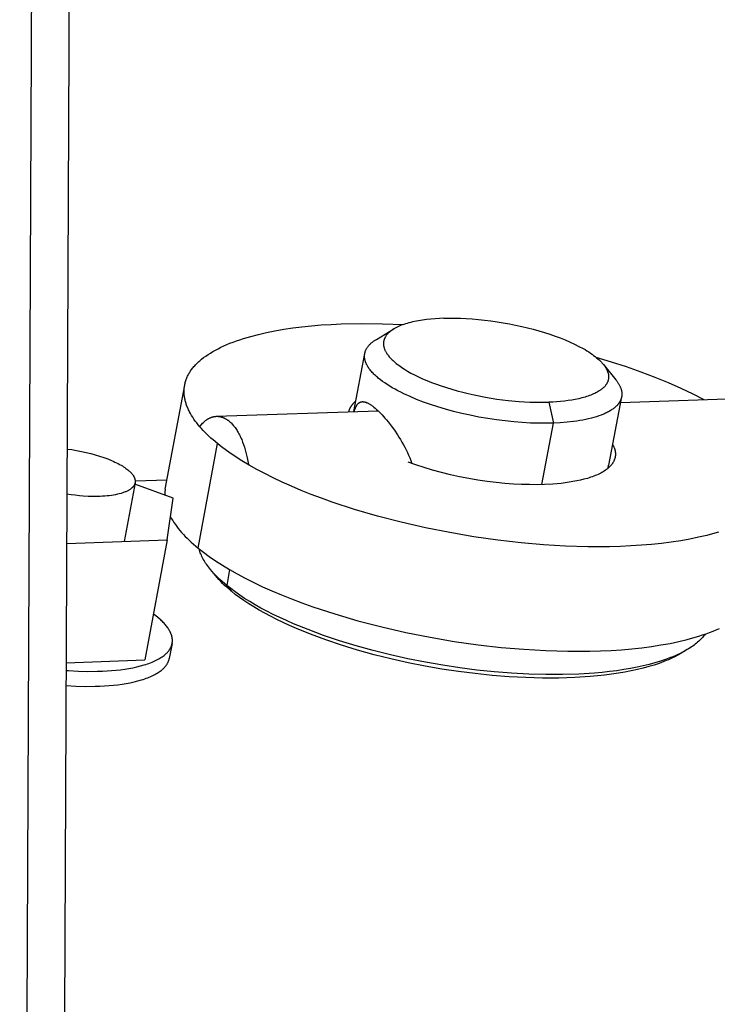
# Model space of a CAD drawing. Header units: millimetres. Extents: x -7950 to -6950, y 4408 to 5408.
# Tile 3 of 111: x -7772 to -7750, y 4574 to 4605. Entities that reach past the tile are written whole.
import ezdxf

# ---------------------------------------------------------------- set-up
doc = ezdxf.new("R2010")
doc.units = ezdxf.units.MM
doc.layers.add('SHOW Mini_Barndoor 002', color=7, linetype='Continuous', true_color=0x000000)

msp = doc.modelspace()

# ---------------------------------------------------------------- linework, layer by layer
at = {"layer": 'SHOW Mini_Barndoor 002', "color": 18, "lineweight": -3, "true_color": 0x000000}
for points in [[(-7770.774, 4859.157), (-7772.283, 4524.14)], [(-7769.587, 4859.079), (-7771.088, 4524.184)], [(-7767.08, 4593.215), (-7767.074, 4593.243), (-7767.068, 4593.272), (-7767.061, 4593.3), (-7767.052, 4593.329), (-7767.044, 4593.357), (-7767.034, 4593.385), (-7767.023, 4593.413), (-7767.012, 4593.441), (-7767, 4593.469), (-7766.987, 4593.497), (-7766.973, 4593.525), (-7766.958, 4593.553), (-7766.943, 4593.58), (-7766.926, 4593.608), (-7766.909, 4593.635), (-7766.891, 4593.662), (-7766.872, 4593.69), (-7766.852, 4593.717), (-7766.831, 4593.744), (-7766.81, 4593.77), (-7766.787, 4593.797), (-7766.764, 4593.824), (-7766.74, 4593.85), (-7766.714, 4593.876), (-7766.688, 4593.902), (-7766.662, 4593.928), (-7766.634, 4593.954), (-7766.605, 4593.98), (-7766.576, 4594.005), (-7766.545, 4594.03), (-7766.482, 4594.08), (-7766.415, 4594.129), (-7766.344, 4594.178), (-7766.27, 4594.225), (-7766.192, 4594.272), (-7766.111, 4594.317), (-7766.026, 4594.362), (-7765.938, 4594.406), (-7765.846, 4594.449), (-7765.751, 4594.49), (-7765.653, 4594.531), (-7765.551, 4594.57), (-7765.447, 4594.609), (-7765.339, 4594.646), (-7765.227, 4594.682), (-7764.996, 4594.751), (-7764.752, 4594.814), (-7764.498, 4594.873), (-7764.232, 4594.926), (-7763.957, 4594.973), (-7763.673, 4595.016), (-7763.38, 4595.052), (-7763.08, 4595.083), (-7762.773, 4595.109), (-7762.46, 4595.129), (-7762.142, 4595.144), (-7761.495, 4595.158), (-7760.837, 4595.151), (-7760.175, 4595.125)], [(-7758.91, 4595.321), (-7759.048, 4595.316), (-7759.185, 4595.307), (-7759.32, 4595.295), (-7759.453, 4595.281), (-7759.583, 4595.263), (-7759.71, 4595.242), (-7759.832, 4595.219), (-7759.892, 4595.205), (-7759.95, 4595.191), (-7760.006, 4595.176), (-7760.062, 4595.161), (-7760.116, 4595.144), (-7760.168, 4595.127), (-7760.219, 4595.109), (-7760.268, 4595.09), (-7760.315, 4595.071), (-7760.36, 4595.05), (-7760.403, 4595.029), (-7760.445, 4595.008), (-7760.465, 4594.996), (-7760.484, 4594.985), (-7760.503, 4594.974), (-7760.521, 4594.962), (-7760.539, 4594.95), (-7760.557, 4594.938), (-7760.573, 4594.926), (-7760.59, 4594.913), (-7760.605, 4594.901), (-7760.62, 4594.888), (-7760.635, 4594.875), (-7760.649, 4594.862), (-7760.662, 4594.849), (-7760.675, 4594.836), (-7760.688, 4594.823), (-7760.699, 4594.809), (-7760.711, 4594.795), (-7760.721, 4594.782), (-7760.731, 4594.768), (-7760.74, 4594.754), (-7760.749, 4594.74), (-7760.757, 4594.725), (-7760.761, 4594.718), (-7760.765, 4594.711), (-7760.769, 4594.704), (-7760.772, 4594.696), (-7760.775, 4594.689), (-7760.779, 4594.682), (-7760.782, 4594.675), (-7760.785, 4594.667), (-7760.787, 4594.66), (-7760.79, 4594.652), (-7760.792, 4594.645), (-7760.794, 4594.638), (-7760.797, 4594.63), (-7760.799, 4594.623), (-7760.8, 4594.615), (-7760.802, 4594.608), (-7760.804, 4594.6), (-7760.805, 4594.592), (-7760.806, 4594.585), (-7760.807, 4594.577), (-7760.808, 4594.57), (-7760.809, 4594.562), (-7760.81, 4594.554), (-7760.81, 4594.547), (-7760.811, 4594.539), (-7760.811, 4594.531), (-7760.811, 4594.524), (-7760.811, 4594.516), (-7760.811, 4594.508), (-7760.811, 4594.5), (-7760.81, 4594.493), (-7760.81, 4594.485), (-7760.809, 4594.477), (-7760.808, 4594.469), (-7760.806, 4594.454), (-7760.803, 4594.438), (-7760.8, 4594.422), (-7760.796, 4594.407), (-7760.792, 4594.391), (-7760.787, 4594.375), (-7760.781, 4594.359), (-7760.775, 4594.343), (-7760.769, 4594.328), (-7760.762, 4594.312), (-7760.754, 4594.296), (-7760.746, 4594.28), (-7760.738, 4594.264), (-7760.729, 4594.249), (-7760.719, 4594.233), (-7760.71, 4594.217), (-7760.699, 4594.201), (-7760.688, 4594.186), (-7760.677, 4594.17), (-7760.665, 4594.154), (-7760.653, 4594.139), (-7760.628, 4594.107), (-7760.6, 4594.076), (-7760.571, 4594.046), (-7760.541, 4594.015), (-7760.509, 4593.985), (-7760.476, 4593.955), (-7760.441, 4593.925), (-7760.405, 4593.896), (-7760.368, 4593.866), (-7760.329, 4593.837), (-7760.287, 4593.807), (-7760.244, 4593.777), (-7760.199, 4593.747), (-7760.152, 4593.716), (-7760.052, 4593.656), (-7759.944, 4593.595), (-7759.829, 4593.534), (-7759.706, 4593.474), (-7759.575, 4593.414), (-7759.438, 4593.355), (-7759.293, 4593.297), (-7759.143, 4593.241), (-7758.986, 4593.186), (-7758.824, 4593.133), (-7758.657, 4593.082), (-7758.486, 4593.033), (-7758.311, 4592.987), (-7758.134, 4592.944), (-7757.954, 4592.904), (-7757.592, 4592.832), (-7757.23, 4592.773), (-7756.874, 4592.728), (-7756.528, 4592.696), (-7756.361, 4592.684), (-7756.199, 4592.676), (-7756.041, 4592.672), (-7755.888, 4592.67), (-7755.74, 4592.67), (-7755.599, 4592.674)], [(-7758.91, 4595.321), (-7758.74, 4595.325), (-7758.564, 4595.325), (-7758.383, 4595.321), (-7758.197, 4595.313), (-7758.008, 4595.301), (-7757.815, 4595.284), (-7757.62, 4595.264), (-7757.423, 4595.24), (-7757.226, 4595.212), (-7757.03, 4595.181), (-7756.834, 4595.146), (-7756.641, 4595.107), (-7756.451, 4595.066), (-7756.265, 4595.022), (-7756.084, 4594.975), (-7755.907, 4594.926), (-7755.734, 4594.874), (-7755.564, 4594.819), (-7755.398, 4594.761), (-7755.235, 4594.701), (-7755.078, 4594.638), (-7754.927, 4594.572), (-7754.782, 4594.505), (-7754.645, 4594.436), (-7754.516, 4594.366), (-7754.454, 4594.331), (-7754.395, 4594.295), (-7754.338, 4594.259), (-7754.284, 4594.223), (-7754.231, 4594.187), (-7754.182, 4594.151), (-7754.134, 4594.114), (-7754.09, 4594.078), (-7754.047, 4594.042), (-7754.007, 4594.006), (-7753.97, 4593.97), (-7753.936, 4593.935), (-7753.919, 4593.917), (-7753.904, 4593.899), (-7753.888, 4593.882), (-7753.874, 4593.864)], [(-7761.034, 4594.656), (-7760.485, 4594.984)], [(-7761.399, 4594.213), (-7761.396, 4594.228), (-7761.392, 4594.244), (-7761.388, 4594.259), (-7761.383, 4594.274), (-7761.378, 4594.29), (-7761.372, 4594.305), (-7761.366, 4594.32), (-7761.359, 4594.335), (-7761.351, 4594.349), (-7761.343, 4594.364), (-7761.335, 4594.379), (-7761.325, 4594.393), (-7761.316, 4594.408), (-7761.306, 4594.422), (-7761.295, 4594.436), (-7761.284, 4594.45), (-7761.272, 4594.464), (-7761.26, 4594.478), (-7761.247, 4594.492), (-7761.233, 4594.505), (-7761.22, 4594.518), (-7761.205, 4594.532), (-7761.19, 4594.545), (-7761.175, 4594.558), (-7761.159, 4594.571), (-7761.143, 4594.583), (-7761.126, 4594.596), (-7761.108, 4594.608), (-7761.091, 4594.62), (-7761.072, 4594.632), (-7761.034, 4594.656)], [(-7761.743, 4592.378), (-7761.399, 4594.213)], [(-7755.45, 4592.014), (-7755.682, 4592.009), (-7755.925, 4592.011), (-7756.177, 4592.018), (-7756.437, 4592.033), (-7756.703, 4592.054), (-7756.975, 4592.083), (-7757.249, 4592.118), (-7757.524, 4592.159), (-7757.799, 4592.207), (-7758.071, 4592.261), (-7758.338, 4592.32), (-7758.599, 4592.384), (-7758.853, 4592.453), (-7759.097, 4592.526), (-7759.33, 4592.602), (-7759.552, 4592.68), (-7759.764, 4592.762), (-7759.97, 4592.849), (-7760.168, 4592.939), (-7760.263, 4592.986), (-7760.355, 4593.034), (-7760.445, 4593.082), (-7760.531, 4593.131), (-7760.614, 4593.18), (-7760.693, 4593.23), (-7760.769, 4593.281), (-7760.841, 4593.332), (-7760.909, 4593.383), (-7760.973, 4593.434), (-7761.003, 4593.46), (-7761.033, 4593.486), (-7761.061, 4593.511), (-7761.088, 4593.537), (-7761.115, 4593.563), (-7761.14, 4593.588), (-7761.164, 4593.614), (-7761.186, 4593.64), (-7761.208, 4593.665), (-7761.229, 4593.691), (-7761.248, 4593.716), (-7761.267, 4593.741), (-7761.284, 4593.767), (-7761.3, 4593.792), (-7761.315, 4593.816), (-7761.329, 4593.841), (-7761.341, 4593.866), (-7761.347, 4593.878), (-7761.353, 4593.89), (-7761.358, 4593.903), (-7761.363, 4593.915), (-7761.368, 4593.927), (-7761.372, 4593.939), (-7761.377, 4593.951), (-7761.381, 4593.963), (-7761.384, 4593.975), (-7761.388, 4593.987), (-7761.391, 4593.999), (-7761.394, 4594.01), (-7761.396, 4594.022), (-7761.399, 4594.034), (-7761.401, 4594.045), (-7761.402, 4594.057), (-7761.404, 4594.068), (-7761.405, 4594.08), (-7761.406, 4594.091), (-7761.407, 4594.103), (-7761.407, 4594.114), (-7761.407, 4594.125), (-7761.407, 4594.136), (-7761.407, 4594.147), (-7761.406, 4594.158), (-7761.405, 4594.169), (-7761.404, 4594.18), (-7761.403, 4594.191), (-7761.401, 4594.202), (-7761.399, 4594.213)], [(-7754.114, 4594.098), (-7753.626, 4593.95), (-7753.152, 4593.796), (-7752.694, 4593.634), (-7752.254, 4593.467), (-7751.833, 4593.294), (-7751.434, 4593.118), (-7751.057, 4592.938), (-7750.705, 4592.757)], [(-7753.874, 4593.864), (-7753.853, 4593.838), (-7753.834, 4593.811), (-7753.816, 4593.785), (-7753.807, 4593.771), (-7753.799, 4593.758), (-7753.791, 4593.744), (-7753.783, 4593.731), (-7753.776, 4593.717), (-7753.769, 4593.704), (-7753.762, 4593.691), (-7753.756, 4593.677), (-7753.75, 4593.664), (-7753.745, 4593.65), (-7753.74, 4593.637), (-7753.735, 4593.623), (-7753.731, 4593.61), (-7753.727, 4593.596), (-7753.723, 4593.583), (-7753.72, 4593.569), (-7753.718, 4593.556), (-7753.715, 4593.542), (-7753.713, 4593.529), (-7753.712, 4593.516), (-7753.711, 4593.502), (-7753.71, 4593.489), (-7753.71, 4593.476), (-7753.71, 4593.462), (-7753.71, 4593.449), (-7753.711, 4593.436), (-7753.713, 4593.423), (-7753.714, 4593.41), (-7753.717, 4593.397), (-7753.719, 4593.384), (-7753.723, 4593.371), (-7753.726, 4593.358), (-7753.73, 4593.345), (-7753.735, 4593.332), (-7753.739, 4593.32), (-7753.745, 4593.307), (-7753.751, 4593.294), (-7753.757, 4593.282), (-7753.763, 4593.269), (-7753.771, 4593.257), (-7753.778, 4593.245), (-7753.786, 4593.232), (-7753.795, 4593.22), (-7753.803, 4593.208), (-7753.813, 4593.196), (-7753.823, 4593.184), (-7753.833, 4593.173), (-7753.843, 4593.161), (-7753.855, 4593.149), (-7753.866, 4593.138), (-7753.878, 4593.127), (-7753.89, 4593.115), (-7753.903, 4593.104), (-7753.917, 4593.093), (-7753.93, 4593.082), (-7753.944, 4593.071), (-7753.959, 4593.061), (-7753.974, 4593.05), (-7753.989, 4593.04), (-7754.005, 4593.029), (-7754.038, 4593.009), (-7754.073, 4592.989), (-7754.109, 4592.97), (-7754.147, 4592.951), (-7754.186, 4592.933), (-7754.227, 4592.915), (-7754.269, 4592.898), (-7754.313, 4592.882), (-7754.358, 4592.866), (-7754.404, 4592.851), (-7754.452, 4592.836), (-7754.5, 4592.822), (-7754.551, 4592.809), (-7754.654, 4592.784), (-7754.762, 4592.762), (-7754.874, 4592.742), (-7754.988, 4592.724), (-7755.106, 4592.709), (-7755.227, 4592.697), (-7755.349, 4592.687), (-7755.473, 4592.679), (-7755.598, 4592.674)], [(-7753.874, 4593.864), (-7753.48, 4593.377)], [(-7753.48, 4593.377), (-7753.466, 4593.36), (-7753.453, 4593.342), (-7753.44, 4593.325), (-7753.428, 4593.308), (-7753.416, 4593.29), (-7753.405, 4593.273), (-7753.394, 4593.256), (-7753.384, 4593.239), (-7753.374, 4593.221), (-7753.365, 4593.204), (-7753.357, 4593.187), (-7753.349, 4593.17), (-7753.341, 4593.153), (-7753.334, 4593.136), (-7753.328, 4593.119), (-7753.322, 4593.102), (-7753.316, 4593.085), (-7753.311, 4593.069), (-7753.307, 4593.052), (-7753.303, 4593.035), (-7753.3, 4593.019), (-7753.297, 4593.002), (-7753.295, 4592.986), (-7753.294, 4592.969), (-7753.292, 4592.953), (-7753.292, 4592.937), (-7753.292, 4592.921), (-7753.292, 4592.905), (-7753.294, 4592.889), (-7753.295, 4592.873), (-7753.297, 4592.857), (-7753.3, 4592.842)], [(-7767.691, 4589.933), (-7767.08, 4593.215)], [(-7766.044, 4591.367), (-7766.184, 4591.485), (-7766.251, 4591.544), (-7766.315, 4591.603), (-7766.377, 4591.663), (-7766.437, 4591.722), (-7766.494, 4591.782), (-7766.549, 4591.841), (-7766.602, 4591.901), (-7766.651, 4591.961), (-7766.699, 4592.02), (-7766.744, 4592.08), (-7766.786, 4592.139), (-7766.825, 4592.198), (-7766.862, 4592.257), (-7766.896, 4592.316), (-7766.928, 4592.375), (-7766.943, 4592.404), (-7766.957, 4592.434), (-7766.971, 4592.463), (-7766.983, 4592.492), (-7766.995, 4592.521), (-7767.007, 4592.55), (-7767.018, 4592.579), (-7767.028, 4592.607), (-7767.037, 4592.636), (-7767.046, 4592.665), (-7767.054, 4592.693), (-7767.061, 4592.722), (-7767.068, 4592.75), (-7767.074, 4592.778), (-7767.079, 4592.806), (-7767.084, 4592.834), (-7767.088, 4592.862), (-7767.092, 4592.89), (-7767.094, 4592.918), (-7767.096, 4592.946), (-7767.098, 4592.973), (-7767.098, 4593), (-7767.098, 4593.028), (-7767.098, 4593.055), (-7767.096, 4593.082), (-7767.094, 4593.109), (-7767.092, 4593.135), (-7767.089, 4593.162), (-7767.085, 4593.189), (-7767.08, 4593.215)], [(-7753.333, 4592.666), (-7743.584, 4593.001)], [(-7761.901, 4592.372), (-7761.899, 4592.384), (-7761.896, 4592.395), (-7761.893, 4592.407), (-7761.889, 4592.418), (-7761.886, 4592.429), (-7761.882, 4592.44), (-7761.877, 4592.452), (-7761.873, 4592.463), (-7761.868, 4592.474), (-7761.863, 4592.485), (-7761.858, 4592.496), (-7761.852, 4592.507), (-7761.846, 4592.518), (-7761.84, 4592.529), (-7761.833, 4592.539), (-7761.827, 4592.55), (-7761.82, 4592.561), (-7761.812, 4592.571), (-7761.805, 4592.582), (-7761.797, 4592.592), (-7761.788, 4592.603), (-7761.78, 4592.613), (-7761.771, 4592.624), (-7761.762, 4592.634), (-7761.753, 4592.644), (-7761.743, 4592.654), (-7761.723, 4592.674), (-7761.702, 4592.694), (-7761.68, 4592.713)], [(-7761.733, 4592.378), (-7761.726, 4592.402), (-7761.719, 4592.425), (-7761.711, 4592.447), (-7761.704, 4592.468), (-7761.697, 4592.486), (-7761.689, 4592.504), (-7761.682, 4592.521), (-7761.674, 4592.537), (-7761.666, 4592.553), (-7761.661, 4592.56), (-7761.657, 4592.568), (-7761.653, 4592.575), (-7761.649, 4592.582), (-7761.644, 4592.588), (-7761.64, 4592.595), (-7761.635, 4592.601), (-7761.63, 4592.607), (-7761.626, 4592.613), (-7761.621, 4592.619), (-7761.616, 4592.624), (-7761.611, 4592.629), (-7761.606, 4592.634), (-7761.601, 4592.639), (-7761.596, 4592.644), (-7761.59, 4592.648), (-7761.585, 4592.652), (-7761.58, 4592.656), (-7761.574, 4592.66), (-7761.569, 4592.663), (-7761.563, 4592.667), (-7761.56, 4592.668), (-7761.557, 4592.67), (-7761.552, 4592.672), (-7761.548, 4592.674), (-7761.543, 4592.677), (-7761.538, 4592.678), (-7761.533, 4592.68), (-7761.528, 4592.682), (-7761.523, 4592.683), (-7761.518, 4592.685), (-7761.513, 4592.686), (-7761.507, 4592.687), (-7761.502, 4592.688), (-7761.497, 4592.689), (-7761.491, 4592.69), (-7761.486, 4592.69), (-7761.481, 4592.691), (-7761.475, 4592.691)], [(-7761.475, 4592.691), (-7761.47, 4592.691), (-7761.464, 4592.691), (-7761.459, 4592.691), (-7761.453, 4592.691), (-7761.446, 4592.69), (-7761.439, 4592.689), (-7761.431, 4592.688), (-7761.424, 4592.687), (-7761.417, 4592.686), (-7761.409, 4592.684), (-7761.402, 4592.683), (-7761.394, 4592.681), (-7761.386, 4592.679), (-7761.378, 4592.676), (-7761.37, 4592.674), (-7761.362, 4592.671), (-7761.354, 4592.668), (-7761.346, 4592.665), (-7761.33, 4592.658), (-7761.313, 4592.65), (-7761.296, 4592.642), (-7761.279, 4592.633), (-7761.261, 4592.623), (-7761.243, 4592.612), (-7761.225, 4592.601), (-7761.207, 4592.589), (-7761.188, 4592.576), (-7761.169, 4592.562), (-7761.15, 4592.548), (-7761.111, 4592.518), (-7761.071, 4592.485), (-7761.03, 4592.449), (-7760.988, 4592.41), (-7760.945, 4592.368), (-7760.9, 4592.323), (-7760.855, 4592.275), (-7760.809, 4592.225), (-7760.762, 4592.171), (-7760.714, 4592.115), (-7760.666, 4592.056), (-7760.567, 4591.928), (-7760.467, 4591.791), (-7760.369, 4591.646), (-7760.321, 4591.571), (-7760.274, 4591.493), (-7760.228, 4591.415), (-7760.182, 4591.334), (-7760.139, 4591.253), (-7760.096, 4591.171), (-7760.056, 4591.088), (-7760.018, 4591.005), (-7759.981, 4590.921), (-7759.947, 4590.837), (-7759.911, 4590.74)], [(-7755.601, 4592.674), (-7755.598, 4592.673)], [(-7755.599, 4592.674), (-7755.45, 4592.014)], [(-7753.3, 4592.842), (-7753.302, 4592.832), (-7753.304, 4592.821), (-7753.307, 4592.811), (-7753.31, 4592.801), (-7753.313, 4592.79), (-7753.316, 4592.78), (-7753.32, 4592.77), (-7753.323, 4592.76), (-7753.327, 4592.75), (-7753.332, 4592.74), (-7753.336, 4592.73), (-7753.341, 4592.72), (-7753.346, 4592.71), (-7753.351, 4592.7), (-7753.357, 4592.69), (-7753.363, 4592.68), (-7753.369, 4592.67), (-7753.375, 4592.66), (-7753.381, 4592.65), (-7753.388, 4592.641), (-7753.395, 4592.631), (-7753.403, 4592.621), (-7753.41, 4592.612), (-7753.418, 4592.602), (-7753.426, 4592.593), (-7753.434, 4592.583), (-7753.452, 4592.564), (-7753.47, 4592.546), (-7753.49, 4592.527), (-7753.511, 4592.509), (-7753.532, 4592.491), (-7753.555, 4592.473), (-7753.578, 4592.456), (-7753.603, 4592.439), (-7753.629, 4592.422), (-7753.656, 4592.405), (-7753.683, 4592.389), (-7753.712, 4592.372), (-7753.742, 4592.357), (-7753.772, 4592.341), (-7753.804, 4592.326), (-7753.837, 4592.311), (-7753.87, 4592.296), (-7753.94, 4592.268), (-7754.013, 4592.241), (-7754.09, 4592.215), (-7754.171, 4592.191), (-7754.254, 4592.168), (-7754.341, 4592.147), (-7754.431, 4592.127), (-7754.523, 4592.109), (-7754.618, 4592.092), (-7754.716, 4592.077), (-7754.815, 4592.064), (-7755.021, 4592.041), (-7755.233, 4592.025), (-7755.45, 4592.014)], [(-7753.3, 4592.842), (-7753.708, 4590.685)], [(-7766.08, 4592.229), (-7760.982, 4592.404)], [(-7766.603, 4591.903), (-7766.581, 4591.932), (-7766.558, 4591.96), (-7766.535, 4591.986), (-7766.513, 4592.01), (-7766.49, 4592.034), (-7766.466, 4592.055), (-7766.455, 4592.066), (-7766.443, 4592.076), (-7766.431, 4592.085), (-7766.42, 4592.095)], [(-7766.42, 4592.095), (-7766.399, 4592.11), (-7766.378, 4592.125), (-7766.368, 4592.132), (-7766.357, 4592.139), (-7766.346, 4592.146), (-7766.335, 4592.152), (-7766.324, 4592.159), (-7766.313, 4592.165), (-7766.302, 4592.17), (-7766.291, 4592.176), (-7766.279, 4592.181), (-7766.268, 4592.186), (-7766.257, 4592.191), (-7766.245, 4592.195), (-7766.233, 4592.2), (-7766.222, 4592.204), (-7766.21, 4592.207), (-7766.198, 4592.211), (-7766.186, 4592.214), (-7766.174, 4592.217), (-7766.162, 4592.219), (-7766.15, 4592.221), (-7766.138, 4592.223), (-7766.126, 4592.225), (-7766.114, 4592.227), (-7766.102, 4592.228), (-7766.089, 4592.229), (-7766.077, 4592.229), (-7766.065, 4592.229), (-7766.052, 4592.229), (-7766.04, 4592.229), (-7766.027, 4592.228), (-7766.015, 4592.227), (-7766.002, 4592.225), (-7765.99, 4592.224), (-7765.977, 4592.222), (-7765.964, 4592.219), (-7765.952, 4592.217), (-7765.939, 4592.214), (-7765.926, 4592.21), (-7765.914, 4592.207), (-7765.901, 4592.203), (-7765.889, 4592.198), (-7765.876, 4592.194), (-7765.863, 4592.189), (-7765.851, 4592.183), (-7765.838, 4592.178), (-7765.825, 4592.172), (-7765.813, 4592.165), (-7765.8, 4592.159), (-7765.788, 4592.152), (-7765.775, 4592.144), (-7765.763, 4592.137), (-7765.75, 4592.129), (-7765.738, 4592.12), (-7765.726, 4592.112), (-7765.713, 4592.103), (-7765.701, 4592.093), (-7765.689, 4592.084), (-7765.677, 4592.074), (-7765.653, 4592.053), (-7765.629, 4592.031), (-7765.605, 4592.008), (-7765.582, 4591.983), (-7765.559, 4591.958), (-7765.536, 4591.931), (-7765.514, 4591.903), (-7765.492, 4591.874), (-7765.471, 4591.844), (-7765.45, 4591.813), (-7765.429, 4591.781), (-7765.409, 4591.748), (-7765.389, 4591.714), (-7765.37, 4591.68), (-7765.352, 4591.644), (-7765.333, 4591.608), (-7765.316, 4591.571), (-7765.299, 4591.534), (-7765.282, 4591.496), (-7765.251, 4591.418), (-7765.222, 4591.338), (-7765.195, 4591.257), (-7765.17, 4591.174), (-7765.147, 4591.091), (-7765.127, 4591.007), (-7765.109, 4590.923), (-7765.089, 4590.816), (-7765.072, 4590.705)], [(-7755.816, 4590.076), (-7755.45, 4592.014)], [(-7770.787, 4591.198), (-7770.639, 4591.178), (-7770.489, 4591.153), (-7770.339, 4591.124), (-7770.19, 4591.092), (-7770.044, 4591.056), (-7769.902, 4591.017), (-7769.764, 4590.975), (-7769.632, 4590.931), (-7769.507, 4590.885), (-7769.389, 4590.837), (-7769.334, 4590.812), (-7769.28, 4590.788), (-7769.229, 4590.763), (-7769.18, 4590.738), (-7769.133, 4590.712), (-7769.088, 4590.687), (-7769.046, 4590.662), (-7769.006, 4590.637), (-7768.968, 4590.612), (-7768.932, 4590.587), (-7768.899, 4590.562), (-7768.868, 4590.538)], [(-7766.658, 4588.073), (-7766.044, 4591.367)], [(-7750.239, 4588.579), (-7750.359, 4588.543), (-7750.61, 4588.475), (-7750.873, 4588.413), (-7751.149, 4588.356), (-7751.435, 4588.305), (-7751.732, 4588.26), (-7752.038, 4588.221), (-7752.353, 4588.188), (-7752.675, 4588.161), (-7753.004, 4588.14), (-7753.339, 4588.125), (-7753.679, 4588.116), (-7754.368, 4588.115), (-7755.065, 4588.136), (-7755.763, 4588.178), (-7756.472, 4588.24), (-7757.205, 4588.324), (-7757.956, 4588.43), (-7758.719, 4588.56), (-7759.485, 4588.712), (-7760.247, 4588.886), (-7760.996, 4589.081), (-7761.725, 4589.294), (-7762.425, 4589.524), (-7762.762, 4589.644), (-7763.089, 4589.768), (-7763.406, 4589.894), (-7763.711, 4590.023), (-7764.005, 4590.154), (-7764.286, 4590.287), (-7764.554, 4590.421), (-7764.808, 4590.556), (-7765.049, 4590.692), (-7765.277, 4590.827), (-7765.49, 4590.963), (-7765.688, 4591.099), (-7765.873, 4591.233), (-7765.96, 4591.3), (-7766.044, 4591.367)], [(-7753.583, 4591.345), (-7753.575, 4591.329), (-7753.567, 4591.314), (-7753.56, 4591.299), (-7753.553, 4591.284), (-7753.546, 4591.268), (-7753.54, 4591.253), (-7753.534, 4591.238), (-7753.528, 4591.223), (-7753.523, 4591.208), (-7753.518, 4591.192), (-7753.514, 4591.177), (-7753.51, 4591.162), (-7753.507, 4591.147), (-7753.504, 4591.132), (-7753.501, 4591.117), (-7753.499, 4591.101), (-7753.497, 4591.086), (-7753.496, 4591.071), (-7753.495, 4591.056), (-7753.495, 4591.041), (-7753.495, 4591.027), (-7753.495, 4591.012), (-7753.496, 4590.997), (-7753.497, 4590.982), (-7753.499, 4590.967), (-7753.501, 4590.953), (-7753.504, 4590.938), (-7753.507, 4590.924), (-7753.511, 4590.909), (-7753.515, 4590.895), (-7753.519, 4590.88), (-7753.524, 4590.866), (-7753.53, 4590.852), (-7753.536, 4590.838), (-7753.542, 4590.824), (-7753.549, 4590.81), (-7753.556, 4590.796), (-7753.564, 4590.782), (-7753.572, 4590.768), (-7753.581, 4590.754), (-7753.59, 4590.741), (-7753.599, 4590.727), (-7753.609, 4590.714), (-7753.62, 4590.701), (-7753.631, 4590.688), (-7753.642, 4590.675), (-7753.654, 4590.662), (-7753.666, 4590.649), (-7753.679, 4590.636), (-7753.692, 4590.623), (-7753.705, 4590.611), (-7753.719, 4590.598), (-7753.734, 4590.586), (-7753.749, 4590.574), (-7753.764, 4590.562), (-7753.78, 4590.55), (-7753.813, 4590.527), (-7753.847, 4590.504), (-7753.883, 4590.481), (-7753.921, 4590.459), (-7753.96, 4590.438), (-7754.001, 4590.417), (-7754.043, 4590.397), (-7754.087, 4590.377), (-7754.132, 4590.358), (-7754.179, 4590.34), (-7754.227, 4590.322), (-7754.277, 4590.305), (-7754.327, 4590.288), (-7754.379, 4590.272), (-7754.486, 4590.242), (-7754.598, 4590.215), (-7754.713, 4590.19), (-7754.833, 4590.168), (-7754.955, 4590.148), (-7755.08, 4590.13), (-7755.207, 4590.115), (-7755.337, 4590.103), (-7755.468, 4590.092), (-7755.733, 4590.078), (-7755.961, 4590.073), (-7756.201, 4590.074), (-7756.452, 4590.081), (-7756.713, 4590.094), (-7756.984, 4590.115), (-7757.261, 4590.142), (-7757.545, 4590.177), (-7757.832, 4590.219), (-7758.122, 4590.268), (-7758.411, 4590.324), (-7758.699, 4590.387), (-7758.982, 4590.456), (-7759.259, 4590.531), (-7759.528, 4590.611), (-7759.786, 4590.696), (-7760.033, 4590.785)], [(-7768.868, 4590.538), (-7768.838, 4590.512), (-7768.824, 4590.499), (-7768.81, 4590.487), (-7768.796, 4590.474), (-7768.783, 4590.461), (-7768.771, 4590.448), (-7768.759, 4590.435), (-7768.748, 4590.422), (-7768.737, 4590.409), (-7768.727, 4590.396), (-7768.717, 4590.383), (-7768.708, 4590.37), (-7768.699, 4590.357), (-7768.691, 4590.344), (-7768.684, 4590.331), (-7768.677, 4590.318), (-7768.674, 4590.312), (-7768.671, 4590.306), (-7768.668, 4590.299), (-7768.665, 4590.293), (-7768.662, 4590.287), (-7768.66, 4590.28), (-7768.658, 4590.274), (-7768.656, 4590.268), (-7768.653, 4590.261), (-7768.652, 4590.255), (-7768.65, 4590.249), (-7768.648, 4590.243), (-7768.647, 4590.236), (-7768.645, 4590.23), (-7768.644, 4590.224), (-7768.643, 4590.218), (-7768.642, 4590.212), (-7768.642, 4590.206), (-7768.641, 4590.2), (-7768.641, 4590.194), (-7768.64, 4590.188), (-7768.64, 4590.182), (-7768.64, 4590.176), (-7768.64, 4590.17), (-7768.641, 4590.164), (-7768.641, 4590.158), (-7768.642, 4590.152), (-7768.642, 4590.146), (-7768.643, 4590.14), (-7768.644, 4590.135)], [(-7753.726, 4590.593), (-7753.708, 4590.685)], [(-7768.64, 4590.191), (-7767.637, 4590.226)], [(-7768.644, 4590.135), (-7768.646, 4590.128), (-7768.647, 4590.121), (-7768.649, 4590.115), (-7768.651, 4590.108), (-7768.653, 4590.102), (-7768.655, 4590.095), (-7768.658, 4590.089), (-7768.66, 4590.082), (-7768.663, 4590.076), (-7768.666, 4590.069), (-7768.669, 4590.063), (-7768.673, 4590.057), (-7768.677, 4590.05), (-7768.681, 4590.044), (-7768.685, 4590.038), (-7768.689, 4590.031), (-7768.693, 4590.025), (-7768.698, 4590.019), (-7768.703, 4590.013), (-7768.708, 4590.007), (-7768.714, 4590), (-7768.719, 4589.994), (-7768.725, 4589.988), (-7768.731, 4589.982), (-7768.737, 4589.976), (-7768.744, 4589.97), (-7768.75, 4589.964), (-7768.757, 4589.958), (-7768.764, 4589.953), (-7768.771, 4589.947), (-7768.787, 4589.935), (-7768.803, 4589.924), (-7768.819, 4589.913), (-7768.837, 4589.902), (-7768.856, 4589.891), (-7768.875, 4589.881), (-7768.896, 4589.871), (-7768.917, 4589.861), (-7768.939, 4589.851), (-7768.961, 4589.842), (-7768.985, 4589.832), (-7769.009, 4589.823), (-7769.034, 4589.815), (-7769.06, 4589.806), (-7769.087, 4589.798), (-7769.142, 4589.783), (-7769.201, 4589.769), (-7769.261, 4589.756), (-7769.325, 4589.745), (-7769.39, 4589.735), (-7769.458, 4589.726), (-7769.527, 4589.718), (-7769.598, 4589.712), (-7769.671, 4589.707), (-7769.744, 4589.704), (-7769.819, 4589.701), (-7769.971, 4589.701), (-7770.124, 4589.705), (-7770.277, 4589.714), (-7770.402, 4589.724), (-7770.53, 4589.737), (-7770.66, 4589.753), (-7770.793, 4589.773)], [(-7768.644, 4590.135), (-7768.988, 4588.285)], [(-7767.446, 4589.65), (-7768.656, 4590.093)], [(-7767.691, 4589.933), (-7767.695, 4589.91), (-7767.699, 4589.887), (-7767.702, 4589.864), (-7767.705, 4589.84), (-7767.707, 4589.817), (-7767.708, 4589.794), (-7767.709, 4589.77), (-7767.71, 4589.746)], [(-7767.627, 4588.335), (-7767.446, 4589.65)], [(-7767.527, 4589.061), (-7767.493, 4588.999), (-7767.456, 4588.938), (-7767.417, 4588.876), (-7767.374, 4588.815), (-7767.329, 4588.753), (-7767.281, 4588.691), (-7767.231, 4588.629), (-7767.177, 4588.567), (-7767.121, 4588.505), (-7767.063, 4588.443), (-7767.002, 4588.381), (-7766.938, 4588.319), (-7766.872, 4588.257), (-7766.803, 4588.196), (-7766.732, 4588.134), (-7766.658, 4588.073)], [(-7770.8, 4588.219), (-7767.627, 4588.335)], [(-7767.627, 4588.335), (-7768.332, 4584.549)], [(-7766.658, 4588.073), (-7766.575, 4588.006), (-7766.488, 4587.939), (-7766.303, 4587.804), (-7766.105, 4587.668), (-7765.892, 4587.532), (-7765.665, 4587.395), (-7765.425, 4587.259), (-7765.17, 4587.124), (-7764.902, 4586.989), (-7764.622, 4586.856), (-7764.329, 4586.725), (-7764.023, 4586.596), (-7763.707, 4586.469), (-7763.38, 4586.345), (-7763.043, 4586.224), (-7762.344, 4585.994), (-7761.616, 4585.78), (-7760.867, 4585.586), (-7760.106, 4585.412), (-7759.34, 4585.26), (-7758.578, 4585.131), (-7757.828, 4585.025), (-7757.095, 4584.942), (-7756.386, 4584.881), (-7755.689, 4584.84), (-7754.992, 4584.821), (-7754.303, 4584.823), (-7753.963, 4584.832), (-7753.629, 4584.848), (-7753.3, 4584.869), (-7752.977, 4584.897), (-7752.663, 4584.931), (-7752.357, 4584.971), (-7752.06, 4585.017), (-7751.773, 4585.068), (-7751.498, 4585.126), (-7751.235, 4585.19), (-7750.984, 4585.259), (-7750.864, 4585.295), (-7750.747, 4585.333), (-7750.633, 4585.372), (-7750.523, 4585.413), (-7750.416, 4585.454), (-7750.314, 4585.497), (-7750.214, 4585.541)], [(-7766.268, 4587.397), (-7766.301, 4587.438), (-7766.332, 4587.479), (-7766.363, 4587.52), (-7766.392, 4587.561), (-7766.419, 4587.602), (-7766.445, 4587.643), (-7766.47, 4587.684), (-7766.493, 4587.725), (-7766.515, 4587.766), (-7766.535, 4587.806), (-7766.554, 4587.847), (-7766.571, 4587.887), (-7766.587, 4587.928), (-7766.602, 4587.968), (-7766.615, 4588.008), (-7766.626, 4588.047)], [(-7766.109, 4587.204), (-7766.268, 4587.397)], [(-7765.754, 4586.894), (-7765.829, 4586.957), (-7765.901, 4587.02), (-7765.97, 4587.083), (-7766.036, 4587.146), (-7766.099, 4587.209), (-7766.158, 4587.271), (-7766.215, 4587.334), (-7766.268, 4587.397)], [(-7765.661, 4587.393), (-7765.754, 4586.894)], [(-7765.608, 4586.713), (-7765.681, 4586.774), (-7765.751, 4586.836), (-7765.819, 4586.897), (-7765.883, 4586.958), (-7765.944, 4587.02), (-7766.002, 4587.081), (-7766.057, 4587.142), (-7766.109, 4587.204)], [(-7765.608, 4586.713), (-7765.754, 4586.894)], [(-7751.232, 4584.87), (-7751.29, 4584.837), (-7751.35, 4584.804), (-7751.412, 4584.771), (-7751.477, 4584.739), (-7751.544, 4584.708), (-7751.613, 4584.677), (-7751.685, 4584.647), (-7751.759, 4584.617), (-7751.913, 4584.559), (-7752.076, 4584.505), (-7752.248, 4584.452), (-7752.428, 4584.403), (-7752.617, 4584.357), (-7752.814, 4584.314), (-7753.019, 4584.275), (-7753.232, 4584.239), (-7753.451, 4584.206), (-7753.678, 4584.177), (-7753.911, 4584.152), (-7754.15, 4584.131), (-7754.645, 4584.099), (-7755.159, 4584.083), (-7755.687, 4584.083), (-7756.225, 4584.098), (-7756.77, 4584.127), (-7757.317, 4584.17), (-7757.861, 4584.227), (-7758.401, 4584.296), (-7758.94, 4584.377), (-7759.488, 4584.472), (-7760.038, 4584.581), (-7760.589, 4584.704), (-7761.135, 4584.84), (-7761.672, 4584.989), (-7762.196, 4585.149), (-7762.702, 4585.32), (-7763.188, 4585.5), (-7763.649, 4585.688), (-7763.869, 4585.784), (-7764.082, 4585.882), (-7764.287, 4585.981), (-7764.485, 4586.081), (-7764.674, 4586.182), (-7764.854, 4586.284), (-7765.027, 4586.385), (-7765.19, 4586.487), (-7765.344, 4586.589), (-7765.49, 4586.691), (-7765.626, 4586.793), (-7765.754, 4586.894)], [(-7751.45, 4584.741), (-7751.507, 4584.708), (-7751.566, 4584.676), (-7751.626, 4584.644), (-7751.69, 4584.613), (-7751.755, 4584.582), (-7751.823, 4584.552), (-7751.892, 4584.523), (-7751.964, 4584.494), (-7752.115, 4584.437), (-7752.274, 4584.384), (-7752.441, 4584.333), (-7752.617, 4584.285), (-7752.802, 4584.24), (-7752.994, 4584.198), (-7753.194, 4584.16), (-7753.401, 4584.125), (-7753.615, 4584.093), (-7753.836, 4584.065), (-7754.063, 4584.04), (-7754.296, 4584.019), (-7754.779, 4583.989), (-7755.279, 4583.973), (-7755.794, 4583.973), (-7756.319, 4583.987), (-7756.85, 4584.016), (-7757.383, 4584.058), (-7757.914, 4584.113), (-7758.44, 4584.18), (-7758.966, 4584.259), (-7759.499, 4584.352), (-7760.036, 4584.458), (-7760.573, 4584.578), (-7761.105, 4584.711), (-7761.628, 4584.856), (-7762.139, 4585.012), (-7762.633, 4585.178), (-7763.107, 4585.354), (-7763.556, 4585.537), (-7763.771, 4585.631), (-7763.978, 4585.727), (-7764.178, 4585.823), (-7764.371, 4585.921), (-7764.555, 4586.019), (-7764.731, 4586.118), (-7764.899, 4586.217), (-7765.058, 4586.317), (-7765.209, 4586.416), (-7765.35, 4586.515), (-7765.484, 4586.614), (-7765.608, 4586.713)], [(-7750.66, 4585.363), (-7750.685, 4585.329), (-7750.712, 4585.296), (-7750.74, 4585.263), (-7750.769, 4585.231), (-7750.8, 4585.199), (-7750.833, 4585.167), (-7750.866, 4585.135), (-7750.902, 4585.104), (-7750.938, 4585.074), (-7750.976, 4585.043), (-7751.015, 4585.014), (-7751.056, 4584.984), (-7751.098, 4584.955), (-7751.141, 4584.926), (-7751.186, 4584.898), (-7751.232, 4584.87)], [(-7751.232, 4584.87), (-7751.45, 4584.741)], [(-7770.817, 4584.452), (-7768.332, 4584.549)]]:
    msp.add_lwpolyline(points, dxfattribs=at)
at = {"layer": 'SHOW Mini_Barndoor 002', "color": 2, "lineweight": -3, "true_color": 0xffff00}
for points in [[(-7767.924, 4585.883), (-7767.991, 4585.936), (-7768.064, 4585.99)], [(-7767.476, 4585.067), (-7767.474, 4585.078), (-7767.472, 4585.09), (-7767.471, 4585.102), (-7767.469, 4585.114), (-7767.468, 4585.126), (-7767.468, 4585.138), (-7767.468, 4585.15), (-7767.467, 4585.162), (-7767.468, 4585.174), (-7767.468, 4585.186), (-7767.469, 4585.199), (-7767.47, 4585.211), (-7767.472, 4585.223), (-7767.473, 4585.236), (-7767.475, 4585.248), (-7767.478, 4585.261), (-7767.48, 4585.273), (-7767.483, 4585.286), (-7767.486, 4585.298), (-7767.49, 4585.311), (-7767.494, 4585.324), (-7767.498, 4585.336), (-7767.502, 4585.349), (-7767.507, 4585.362), (-7767.512, 4585.375), (-7767.517, 4585.388), (-7767.522, 4585.4), (-7767.528, 4585.413), (-7767.534, 4585.426), (-7767.541, 4585.439), (-7767.555, 4585.465), (-7767.569, 4585.491), (-7767.585, 4585.517), (-7767.603, 4585.543), (-7767.621, 4585.569), (-7767.64, 4585.596), (-7767.661, 4585.622), (-7767.682, 4585.648), (-7767.705, 4585.674), (-7767.729, 4585.701), (-7767.754, 4585.727), (-7767.78, 4585.753), (-7767.807, 4585.779), (-7767.834, 4585.805), (-7767.863, 4585.831), (-7767.924, 4585.883)], [(-7770.818, 4584.213), (-7770.742, 4584.208), (-7770.436, 4584.191), (-7770.129, 4584.184), (-7769.826, 4584.186), (-7769.676, 4584.191), (-7769.529, 4584.198), (-7769.384, 4584.209), (-7769.242, 4584.221), (-7769.103, 4584.237), (-7768.968, 4584.255), (-7768.837, 4584.276), (-7768.71, 4584.3), (-7768.589, 4584.326), (-7768.472, 4584.354), (-7768.361, 4584.386), (-7768.308, 4584.402), (-7768.256, 4584.419), (-7768.206, 4584.437), (-7768.157, 4584.455), (-7768.11, 4584.474), (-7768.065, 4584.493), (-7768.021, 4584.513), (-7767.979, 4584.533), (-7767.938, 4584.554), (-7767.899, 4584.575), (-7767.862, 4584.596), (-7767.827, 4584.619), (-7767.793, 4584.641), (-7767.761, 4584.664), (-7767.73, 4584.687), (-7767.716, 4584.699), (-7767.702, 4584.711), (-7767.688, 4584.723), (-7767.675, 4584.735), (-7767.662, 4584.747), (-7767.649, 4584.759), (-7767.637, 4584.771), (-7767.626, 4584.783), (-7767.615, 4584.796), (-7767.604, 4584.808), (-7767.594, 4584.821), (-7767.584, 4584.833), (-7767.574, 4584.846), (-7767.565, 4584.858), (-7767.557, 4584.871), (-7767.549, 4584.884), (-7767.541, 4584.897), (-7767.533, 4584.91), (-7767.526, 4584.922), (-7767.52, 4584.935), (-7767.514, 4584.948), (-7767.508, 4584.961), (-7767.502, 4584.974), (-7767.498, 4584.988), (-7767.493, 4585.001), (-7767.489, 4585.014), (-7767.485, 4585.027), (-7767.482, 4585.04), (-7767.478, 4585.054), (-7767.476, 4585.067)], [(-7767.476, 4585.067), (-7767.564, 4584.595)], [(-7770.82, 4583.734), (-7770.514, 4583.717), (-7770.208, 4583.71), (-7769.906, 4583.713), (-7769.757, 4583.718), (-7769.609, 4583.725), (-7769.465, 4583.736), (-7769.323, 4583.749), (-7769.185, 4583.764), (-7769.05, 4583.783), (-7768.92, 4583.804), (-7768.794, 4583.827), (-7768.672, 4583.854), (-7768.556, 4583.882), (-7768.446, 4583.914), (-7768.393, 4583.93), (-7768.341, 4583.947), (-7768.291, 4583.965), (-7768.243, 4583.983), (-7768.196, 4584.002), (-7768.151, 4584.021), (-7768.107, 4584.041), (-7768.065, 4584.061), (-7768.025, 4584.082), (-7767.986, 4584.103), (-7767.949, 4584.125), (-7767.913, 4584.147), (-7767.88, 4584.169), (-7767.848, 4584.192), (-7767.817, 4584.215), (-7767.803, 4584.227), (-7767.789, 4584.239), (-7767.775, 4584.251), (-7767.762, 4584.263), (-7767.749, 4584.275), (-7767.737, 4584.287), (-7767.725, 4584.299), (-7767.713, 4584.311), (-7767.702, 4584.324), (-7767.692, 4584.336), (-7767.681, 4584.349), (-7767.672, 4584.361), (-7767.662, 4584.374), (-7767.653, 4584.386), (-7767.645, 4584.399), (-7767.636, 4584.412), (-7767.629, 4584.425), (-7767.621, 4584.438), (-7767.614, 4584.45), (-7767.608, 4584.463), (-7767.602, 4584.476), (-7767.596, 4584.489), (-7767.59, 4584.502), (-7767.586, 4584.516), (-7767.581, 4584.529), (-7767.577, 4584.542), (-7767.573, 4584.555), (-7767.57, 4584.568), (-7767.567, 4584.581), (-7767.564, 4584.595)]]:
    msp.add_lwpolyline(points, dxfattribs=at)

doc.saveas('drawing.dxf')
